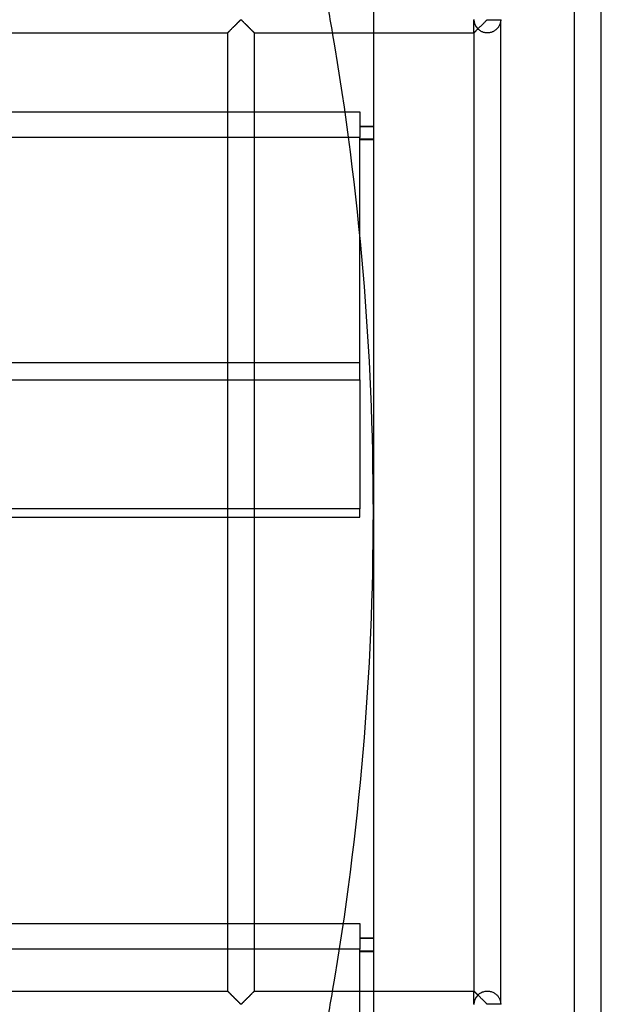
# Model space of a CAD drawing. Header units: millimetres. Extents: x -572 to 572, y -572 to 572.
# Tile 50 of 59: x 464 to 572, y -92 to 92. Entities that reach past the tile are written whole.
import ezdxf

# ---------------------------------------------------------------- set-up
doc = ezdxf.new("R2010")
doc.units = ezdxf.units.MM
doc.layers.add('MAIN-1', color=7, linetype='Continuous')
doc.layers.add('MAIN-2', color=7, linetype='Continuous')

msp = doc.modelspace()

# ---------------------------------------------------------------- linework, layer by layer
at = {"layer": 'MAIN-1'}
for p, q in [((572.5, -572.5), (572.5, 572.5)), ((551.25, 91.8), (551.25, 91.88)), ((503.42, 89.98), (503.53, 90.09)), ((503.53, 90.09), (503.63, 90.2)), ((503.63, 90.2), (503.75, 90.31)), ((503.75, 90.31), (503.86, 90.42)), ((503.86, 90.42), (503.98, 90.54)), ((503.98, 90.54), (504.1, 90.66)), ((504.1, 90.66), (504.22, 90.78)), ((504.22, 90.78), (504.34, 90.9)), ((504.34, 90.9), (504.46, 91.02)), ((504.46, 91.02), (504.58, 91.13)), ((504.58, 91.13), (504.69, 91.25)), ((504.69, 91.25), (504.8, 91.36)), ((504.8, 91.36), (504.91, 91.46)), ((504.91, 91.46), (505.01, 91.56)), ((505.01, 91.56), (505.11, 91.66)), ((505.11, 91.66), (505.2, 91.74)), ((505.2, 91.74), (505.31, 91.8)), ((505.31, 91.8), (505.39, 91.77)), ((505.39, 91.77), (505.44, 91.73)), ((505.44, 91.73), (505.49, 91.68)), ((505.49, 91.68), (505.55, 91.63)), ((505.55, 91.63), (505.6, 91.58)), ((505.6, 91.58), (505.66, 91.52)), ((505.66, 91.52), (505.72, 91.46)), ((505.72, 91.46), (505.78, 91.4)), ((505.78, 91.4), (505.84, 91.34)), ((505.84, 91.34), (505.91, 91.28)), ((505.91, 91.28), (505.97, 91.21)), ((505.97, 91.21), (506.04, 91.15)), ((506.04, 91.15), (506.1, 91.08)), ((506.1, 91.08), (506.17, 91.01)), ((506.17, 91.01), (506.24, 90.95)), ((506.24, 90.95), (506.31, 90.88)), ((506.31, 90.88), (506.38, 90.81)), ((506.38, 90.81), (506.44, 90.74)), ((506.44, 90.74), (506.51, 90.67)), ((506.51, 90.67), (506.58, 90.6)), ((506.58, 90.6), (506.65, 90.53)), ((506.65, 90.53), (506.72, 90.47)), ((506.72, 90.47), (506.79, 90.4)), ((506.79, 90.4), (506.85, 90.33)), ((506.85, 90.33), (506.92, 90.27)), ((506.92, 90.27), (506.98, 90.2)), ((506.98, 90.2), (507.05, 90.14)), ((507.05, 90.14), (507.11, 90.08)), ((507.11, 90.08), (507.17, 90.02)), ((507.17, 90.02), (507.23, 89.96)), ((549.36, 89.98), (549.46, 90.09)), ((549.46, 90.09), (549.57, 90.2)), ((549.57, 90.2), (549.68, 90.31)), ((549.68, 90.31), (549.8, 90.42)), ((549.8, 90.42), (549.92, 90.54)), ((549.92, 90.54), (550.04, 90.66)), ((550.04, 90.66), (550.16, 90.78)), ((550.16, 90.78), (550.28, 90.9)), ((550.28, 90.9), (550.4, 91.02)), ((550.4, 91.02), (550.51, 91.13)), ((550.51, 91.13), (550.63, 91.25)), ((550.63, 91.25), (550.74, 91.36)), ((550.74, 91.36), (550.85, 91.46)), ((550.85, 91.46), (550.95, 91.56)), ((550.95, 91.56), (551.04, 91.66)), ((551.04, 91.66), (551.14, 91.74)), ((551.14, 91.74), (551.25, 91.8)), ((551.25, 91.8), (553.75, 91.8)), ((553.75, -91.8), (553.75, 91.8)), ((461.87, 89.37), (502.81, 89.37)), ((502.81, 89.37), (502.81, -89.38)), ((502.81, 89.37), (502.82, 89.38)), ((502.82, 89.38), (502.84, 89.4)), ((502.84, 89.4), (502.88, 89.44)), ((502.88, 89.44), (502.92, 89.48)), ((502.92, 89.48), (502.98, 89.54)), ((502.98, 89.54), (503.05, 89.61)), ((503.05, 89.61), (503.13, 89.69)), ((503.13, 89.69), (503.22, 89.78)), ((503.22, 89.78), (503.32, 89.88)), ((503.32, 89.88), (503.42, 89.98)), ((507.23, 89.96), (507.29, 89.9)), ((507.29, 89.9), (507.34, 89.84)), ((507.34, 89.84), (507.4, 89.79)), ((507.4, 89.79), (507.45, 89.74)), ((507.45, 89.74), (507.5, 89.69)), ((507.5, 89.69), (507.55, 89.64)), ((507.55, 89.64), (507.59, 89.59)), ((507.59, 89.59), (507.63, 89.55)), ((507.63, 89.55), (507.67, 89.52)), ((507.67, 89.52), (507.7, 89.48)), ((507.7, 89.48), (507.73, 89.46)), ((507.73, 89.46), (507.75, 89.43)), ((507.75, 89.43), (507.78, 89.41)), ((507.78, 89.41), (507.79, 89.4)), ((507.79, 89.4), (507.8, 89.38)), ((507.8, 89.38), (507.81, 89.38)), ((507.81, -89.38), (507.81, 89.37)), ((507.81, 89.38), (507.81, 89.37)), ((507.81, 89.37), (548.75, 89.37)), ((530, 89.37), (530, -89.38)), ((548.75, 89.37), (548.75, -89.38)), ((548.75, 89.37), (548.76, 89.38)), ((548.76, 89.38), (548.78, 89.4)), ((548.78, 89.4), (548.81, 89.44)), ((548.81, 89.44), (548.86, 89.48)), ((548.86, 89.48), (548.92, 89.54)), ((548.92, 89.54), (548.99, 89.61)), ((548.99, 89.61), (549.07, 89.69)), ((549.07, 89.69), (549.16, 89.78)), ((549.16, 89.78), (549.26, 89.88)), ((549.26, 89.88), (549.36, 89.98)), ((461.87, 74.64), (502.81, 74.64)), ((507.81, 74.64), (524.72, 74.64)), ((502.81, 69.88), (461.87, 69.88)), ((525.37, 69.88), (507.81, 69.88)), ((527.5, 24.63), (527.5, 51.42)), ((461.87, 24.63), (502.81, 24.63)), ((507.81, 24.63), (527.5, 24.63)), ((527.5, 24.63), (527.5, 0.58)), ((502.81, 0.58), (461.87, 0.58)), ((527.5, 0.58), (507.81, 0.58)), ((527.5, -0.96), (527.5, 0.58)), ((461.87, -0.96), (502.81, -0.96)), ((507.81, -0.96), (527.5, -0.96)), ((461.87, -76.79), (502.81, -76.79)), ((507.81, -76.79), (524.41, -76.79)), ((502.81, -81.55), (461.87, -81.55)), ((523.69, -81.55), (507.81, -81.55)), ((461.87, -89.38), (502.81, -89.38)), ((502.82, -89.38), (502.81, -89.38)), ((502.83, -89.4), (502.82, -89.38)), ((502.82, -89.38), (502.82, -89.38)), ((502.85, -89.41), (502.83, -89.4)), ((502.87, -89.43), (502.85, -89.41)), ((502.89, -89.46), (502.87, -89.43)), ((502.92, -89.48), (502.89, -89.46)), ((502.96, -89.52), (502.92, -89.48)), ((502.99, -89.55), (502.96, -89.52)), ((503.03, -89.59), (502.99, -89.55)), ((503.08, -89.64), (503.03, -89.59)), ((503.12, -89.69), (503.08, -89.64)), ((503.17, -89.74), (503.12, -89.69)), ((503.23, -89.79), (503.17, -89.74)), ((503.28, -89.84), (503.23, -89.79)), ((503.34, -89.9), (503.28, -89.84)), ((503.4, -89.96), (503.34, -89.9)), ((503.46, -90.02), (503.4, -89.96)), ((507.2, -89.98), (507.1, -90.09)), ((507.31, -89.88), (507.2, -89.98)), ((507.4, -89.78), (507.31, -89.88)), ((507.49, -89.69), (507.4, -89.78)), ((507.57, -89.61), (507.49, -89.69)), ((507.64, -89.54), (507.57, -89.61)), ((507.7, -89.48), (507.64, -89.54)), ((507.75, -89.44), (507.7, -89.48)), ((507.78, -89.4), (507.75, -89.44)), ((507.8, -89.38), (507.78, -89.4)), ((507.81, -89.38), (507.8, -89.38)), ((507.81, -89.38), (548.75, -89.38)), ((548.76, -89.38), (548.75, -89.38)), ((548.75, -89.38), (548.75, -89.38)), ((548.77, -89.4), (548.76, -89.38)), ((548.79, -89.41), (548.77, -89.4)), ((548.81, -89.43), (548.79, -89.41)), ((548.83, -89.46), (548.81, -89.43)), ((548.86, -89.48), (548.83, -89.46)), ((548.89, -89.52), (548.86, -89.48)), ((548.93, -89.55), (548.89, -89.52)), ((548.97, -89.59), (548.93, -89.55)), ((549.01, -89.64), (548.97, -89.59)), ((549.06, -89.69), (549.01, -89.64)), ((549.11, -89.74), (549.06, -89.69)), ((549.16, -89.79), (549.11, -89.74)), ((549.22, -89.84), (549.16, -89.79)), ((549.28, -89.9), (549.22, -89.84)), ((549.33, -89.96), (549.28, -89.9)), ((549.39, -90.02), (549.33, -89.96)), ((503.52, -90.08), (503.46, -90.02)), ((503.58, -90.14), (503.52, -90.08)), ((503.64, -90.2), (503.58, -90.14)), ((503.71, -90.27), (503.64, -90.2)), ((503.77, -90.33), (503.71, -90.27)), ((503.84, -90.4), (503.77, -90.33)), ((503.91, -90.47), (503.84, -90.4)), ((503.97, -90.53), (503.91, -90.47)), ((504.04, -90.6), (503.97, -90.53)), ((504.11, -90.67), (504.04, -90.6)), ((504.18, -90.74), (504.11, -90.67)), ((504.25, -90.81), (504.18, -90.74)), ((504.32, -90.88), (504.25, -90.81)), ((504.39, -90.95), (504.32, -90.88)), ((504.45, -91.01), (504.39, -90.95)), ((504.52, -91.08), (504.45, -91.01)), ((504.59, -91.15), (504.52, -91.08)), ((504.65, -91.21), (504.59, -91.15)), ((504.72, -91.28), (504.65, -91.21)), ((504.78, -91.34), (504.72, -91.28)), ((504.84, -91.4), (504.78, -91.34)), ((504.91, -91.46), (504.84, -91.4)), ((504.96, -91.52), (504.91, -91.46)), ((505.02, -91.58), (504.96, -91.52)), ((505.08, -91.63), (505.02, -91.58)), ((505.13, -91.68), (505.08, -91.63)), ((505.18, -91.73), (505.13, -91.68)), ((505.24, -91.77), (505.18, -91.73)), ((505.31, -91.8), (505.24, -91.77)), ((505.43, -91.74), (505.31, -91.8)), ((505.52, -91.66), (505.43, -91.74)), ((505.62, -91.56), (505.52, -91.66)), ((505.72, -91.46), (505.62, -91.56)), ((505.82, -91.36), (505.72, -91.46)), ((505.94, -91.25), (505.82, -91.36)), ((506.05, -91.13), (505.94, -91.25)), ((506.17, -91.02), (506.05, -91.13)), ((506.28, -90.9), (506.17, -91.02)), ((506.4, -90.78), (506.28, -90.9)), ((506.52, -90.66), (506.4, -90.78)), ((506.64, -90.54), (506.52, -90.66)), ((506.76, -90.42), (506.64, -90.54)), ((506.88, -90.31), (506.76, -90.42)), ((506.99, -90.2), (506.88, -90.31)), ((507.1, -90.09), (506.99, -90.2)), ((549.45, -90.08), (549.39, -90.02)), ((549.52, -90.14), (549.45, -90.08)), ((549.58, -90.2), (549.52, -90.14)), ((549.64, -90.27), (549.58, -90.2)), ((549.71, -90.33), (549.64, -90.27)), ((549.78, -90.4), (549.71, -90.33)), ((549.84, -90.47), (549.78, -90.4)), ((549.91, -90.53), (549.84, -90.47)), ((549.98, -90.6), (549.91, -90.53)), ((550.05, -90.67), (549.98, -90.6)), ((550.12, -90.74), (550.05, -90.67)), ((550.19, -90.81), (550.12, -90.74)), ((550.26, -90.88), (550.19, -90.81)), ((550.32, -90.95), (550.26, -90.88)), ((550.39, -91.01), (550.32, -90.95)), ((550.46, -91.08), (550.39, -91.01)), ((550.52, -91.15), (550.46, -91.08)), ((550.59, -91.21), (550.52, -91.15)), ((550.66, -91.28), (550.59, -91.21)), ((550.72, -91.34), (550.66, -91.28)), ((550.78, -91.4), (550.72, -91.34)), ((550.84, -91.46), (550.78, -91.4)), ((550.9, -91.52), (550.84, -91.46)), ((550.96, -91.58), (550.9, -91.52)), ((551.02, -91.63), (550.96, -91.58)), ((551.07, -91.68), (551.02, -91.63)), ((551.12, -91.73), (551.07, -91.68)), ((551.18, -91.77), (551.12, -91.73)), ((551.25, -91.8), (551.18, -91.77)), ((551.25, -91.88), (551.25, -91.8)), ((553.75, -91.8), (551.25, -91.8))]:
    msp.add_line(p, q, dxfattribs=at)
for centre, radius, start, end in [((551.25, 91.88), 2.5, 358.3794, 0), ((0, 0), 530, 0, 9.7083), ((0, 0), 530, 350.2917, 0), ((551.25, -91.88), 2.5, 0, 1.6206)]:
    msp.add_arc(centre, radius, start, end, dxfattribs=at)
at = {"layer": 'MAIN-2'}
for p, q in [((567.5, -567.5), (567.5, 567.5)), ((530, 94.37), (530, 89.37)), ((503.47, 90.03), (503.39, 89.95)), ((503.56, 90.12), (503.47, 90.03)), ((503.64, 90.21), (503.56, 90.12)), ((503.73, 90.3), (503.64, 90.21)), ((503.83, 90.39), (503.73, 90.3)), ((503.92, 90.48), (503.83, 90.39)), ((504.02, 90.58), (503.92, 90.48)), ((504.12, 90.68), (504.02, 90.58)), ((504.21, 90.77), (504.12, 90.68)), ((504.31, 90.87), (504.21, 90.77)), ((504.4, 90.96), (504.31, 90.87)), ((504.5, 91.06), (504.4, 90.96)), ((504.59, 91.15), (504.5, 91.06)), ((504.68, 91.24), (504.59, 91.15)), ((504.77, 91.33), (504.68, 91.24)), ((504.86, 91.42), (504.77, 91.33)), ((504.95, 91.5), (504.86, 91.42)), ((505.03, 91.58), (504.95, 91.5)), ((505.1, 91.66), (505.03, 91.58)), ((505.18, 91.72), (505.1, 91.66)), ((505.26, 91.79), (505.18, 91.72)), ((505.37, 91.79), (505.26, 91.79)), ((505.45, 91.72), (505.37, 91.79)), ((505.52, 91.66), (505.45, 91.72)), ((505.6, 91.58), (505.52, 91.66)), ((505.68, 91.5), (505.6, 91.58)), ((505.76, 91.42), (505.68, 91.5)), ((505.85, 91.33), (505.76, 91.42)), ((505.94, 91.24), (505.85, 91.33)), ((506.03, 91.15), (505.94, 91.24)), ((506.13, 91.06), (506.03, 91.15)), ((506.22, 90.96), (506.13, 91.06)), ((506.32, 90.87), (506.22, 90.96)), ((506.41, 90.77), (506.32, 90.87)), ((506.51, 90.68), (506.41, 90.77)), ((506.61, 90.58), (506.51, 90.68)), ((506.7, 90.48), (506.61, 90.58)), ((506.8, 90.39), (506.7, 90.48)), ((506.89, 90.3), (506.8, 90.39)), ((506.98, 90.21), (506.89, 90.3)), ((507.07, 90.12), (506.98, 90.21)), ((507.15, 90.03), (507.07, 90.12)), ((507.24, 89.95), (507.15, 90.03)), ((548.75, 89.37), (548.75, 91.8)), ((549.42, 90.04), (549.36, 89.98)), ((549.48, 90.11), (549.42, 90.04)), ((549.55, 90.04), (549.48, 90.11)), ((549.62, 89.98), (549.55, 90.04)), ((552.96, 90.05), (552.89, 89.98)), ((553.02, 90.11), (552.96, 90.05)), ((553.09, 90.18), (553.02, 90.11)), ((553.15, 90.25), (553.09, 90.18)), ((553.2, 90.31), (553.15, 90.25)), ((553.26, 90.38), (553.2, 90.31)), ((553.31, 90.46), (553.26, 90.38)), ((553.36, 90.53), (553.31, 90.46)), ((553.4, 90.6), (553.36, 90.53)), ((553.44, 90.67), (553.4, 90.6)), ((553.48, 90.75), (553.44, 90.67)), ((553.52, 90.82), (553.48, 90.75)), ((553.55, 90.89), (553.52, 90.82)), ((553.58, 90.96), (553.55, 90.89)), ((553.6, 91.03), (553.58, 90.96)), ((553.63, 91.1), (553.6, 91.03)), ((553.65, 91.17), (553.63, 91.1)), ((553.67, 91.24), (553.65, 91.17)), ((553.68, 91.31), (553.67, 91.24)), ((553.7, 91.37), (553.68, 91.31)), ((553.71, 91.44), (553.7, 91.37)), ((553.72, 91.5), (553.71, 91.44)), ((553.73, 91.56), (553.72, 91.5)), ((553.74, 91.62), (553.73, 91.56)), ((553.75, 91.72), (553.74, 91.67)), ((553.74, 91.67), (553.74, 91.62)), ((553.75, 91.8), (553.75, 91.77)), ((553.75, 91.77), (553.75, 91.72)), ((502.82, 89.38), (502.81, 89.37)), ((502.83, 89.39), (502.82, 89.38)), ((502.85, 89.42), (502.83, 89.39)), ((502.88, 89.45), (502.85, 89.42)), ((502.92, 89.49), (502.88, 89.45)), ((502.97, 89.53), (502.92, 89.49)), ((503.03, 89.59), (502.97, 89.53)), ((503.09, 89.65), (503.03, 89.59)), ((503.15, 89.72), (503.09, 89.65)), ((503.23, 89.79), (503.15, 89.72)), ((503.31, 89.87), (503.23, 89.79)), ((503.39, 89.95), (503.31, 89.87)), ((507.32, 89.87), (507.24, 89.95)), ((507.4, 89.79), (507.32, 89.87)), ((507.47, 89.72), (507.4, 89.79)), ((507.54, 89.65), (507.47, 89.72)), ((507.6, 89.59), (507.54, 89.65)), ((507.65, 89.53), (507.6, 89.59)), ((507.7, 89.49), (507.65, 89.53)), ((507.74, 89.45), (507.7, 89.49)), ((507.77, 89.42), (507.74, 89.45)), ((507.79, 89.39), (507.77, 89.42)), ((507.81, 89.38), (507.79, 89.39)), ((507.81, 89.37), (507.81, 89.38)), ((548.76, 89.38), (548.75, 89.38)), ((548.75, 89.38), (548.75, 89.37)), ((548.77, 89.4), (548.76, 89.38)), ((548.79, 89.41), (548.77, 89.4)), ((548.81, 89.43), (548.79, 89.41)), ((548.84, 89.46), (548.81, 89.43)), ((548.87, 89.49), (548.84, 89.46)), ((548.9, 89.52), (548.87, 89.49)), ((548.94, 89.56), (548.9, 89.52)), ((548.98, 89.61), (548.94, 89.56)), ((549.03, 89.65), (548.98, 89.61)), ((549.08, 89.7), (549.03, 89.65)), ((549.13, 89.75), (549.08, 89.7)), ((549.18, 89.81), (549.13, 89.75)), ((549.24, 89.86), (549.18, 89.81)), ((549.3, 89.92), (549.24, 89.86)), ((549.36, 89.98), (549.3, 89.92)), ((549.7, 89.92), (549.62, 89.98)), ((549.78, 89.86), (549.7, 89.92)), ((549.86, 89.8), (549.78, 89.86)), ((549.95, 89.74), (549.86, 89.8)), ((550.04, 89.69), (549.95, 89.74)), ((550.13, 89.64), (550.04, 89.69)), ((550.23, 89.59), (550.13, 89.64)), ((550.33, 89.55), (550.23, 89.59)), ((550.43, 89.51), (550.33, 89.55)), ((550.54, 89.48), (550.43, 89.51)), ((550.64, 89.45), (550.54, 89.48)), ((550.75, 89.42), (550.64, 89.45)), ((550.86, 89.41), (550.75, 89.42)), ((550.97, 89.39), (550.86, 89.41)), ((551.09, 89.38), (550.97, 89.39)), ((551.2, 89.38), (551.09, 89.38)), ((551.31, 89.38), (551.2, 89.38)), ((551.42, 89.38), (551.31, 89.38)), ((551.54, 89.39), (551.42, 89.38)), ((551.65, 89.41), (551.54, 89.39)), ((551.76, 89.43), (551.65, 89.41)), ((551.87, 89.45), (551.76, 89.43)), ((551.97, 89.48), (551.87, 89.45)), ((552.08, 89.52), (551.97, 89.48)), ((552.18, 89.56), (552.08, 89.52)), ((552.28, 89.6), (552.18, 89.56)), ((552.38, 89.64), (552.28, 89.6)), ((552.47, 89.69), (552.38, 89.64)), ((552.56, 89.75), (552.47, 89.69)), ((552.65, 89.8), (552.56, 89.75)), ((552.73, 89.86), (552.65, 89.8)), ((552.81, 89.92), (552.73, 89.86)), ((552.89, 89.98), (552.81, 89.92)), ((502.81, 74.64), (507.81, 74.64)), ((524.72, 74.64), (527.5, 74.64)), ((527.5, 74.64), (527.5, 69.88)), ((527.5, 71.96), (530, 71.96)), ((527.5, 71.9), (530, 71.9)), ((507.81, 69.88), (502.81, 69.88)), ((527.5, 69.88), (525.37, 69.88)), ((527.5, 51.42), (527.5, 69.88)), ((530, 69.53), (527.5, 69.53)), ((527.5, 69.46), (530, 69.46)), ((527.5, 27.84), (-527.5, 27.84)), ((502.81, 24.63), (507.81, 24.63)), ((507.81, 0.58), (502.81, 0.58)), ((530, 0), (530, 0)), ((502.81, -0.96), (507.81, -0.96)), ((502.81, -76.79), (507.81, -76.79)), ((524.41, -76.79), (527.5, -76.79)), ((527.5, -76.79), (527.5, -81.55)), ((527.5, -79.46), (530, -79.46)), ((527.5, -79.53), (530, -79.53)), ((507.81, -81.55), (502.81, -81.55)), ((527.5, -81.55), (523.69, -81.55)), ((527.5, -126.8), (527.5, -81.55)), ((530, -81.9), (527.5, -81.9)), ((527.5, -81.96), (530, -81.96)), ((502.81, -89.38), (502.82, -89.38)), ((502.82, -89.38), (502.83, -89.39)), ((502.83, -89.39), (502.85, -89.42)), ((502.85, -89.42), (502.88, -89.45)), ((502.88, -89.45), (502.92, -89.49)), ((502.92, -89.49), (502.97, -89.53)), ((502.97, -89.53), (503.03, -89.59)), ((503.03, -89.59), (503.09, -89.65)), ((503.09, -89.65), (503.15, -89.72)), ((503.15, -89.72), (503.23, -89.79)), ((503.23, -89.79), (503.31, -89.87)), ((503.31, -89.87), (503.39, -89.95)), ((503.39, -89.95), (503.47, -90.03)), ((507.15, -90.03), (507.24, -89.95)), ((507.24, -89.95), (507.32, -89.87)), ((507.32, -89.87), (507.4, -89.79)), ((507.4, -89.79), (507.47, -89.72)), ((507.47, -89.72), (507.54, -89.65)), ((507.54, -89.65), (507.6, -89.59)), ((507.6, -89.59), (507.65, -89.53)), ((507.65, -89.53), (507.7, -89.49)), ((507.7, -89.49), (507.74, -89.45)), ((507.74, -89.45), (507.77, -89.42)), ((507.77, -89.42), (507.79, -89.39)), ((507.79, -89.39), (507.81, -89.38)), ((507.81, -89.38), (507.81, -89.38)), ((530, -89.38), (530, -94.37)), ((548.75, -89.38), (548.75, -89.38)), ((548.75, -89.38), (548.76, -89.38)), ((548.75, -91.8), (548.75, -89.38)), ((548.76, -89.38), (548.77, -89.4)), ((548.77, -89.4), (548.79, -89.41)), ((548.79, -89.41), (548.81, -89.43)), ((548.81, -89.43), (548.84, -89.46)), ((548.84, -89.46), (548.87, -89.49)), ((548.87, -89.49), (548.9, -89.52)), ((548.9, -89.52), (548.94, -89.56)), ((548.94, -89.56), (548.98, -89.61)), ((548.98, -89.61), (549.03, -89.65)), ((549.03, -89.65), (549.08, -89.7)), ((549.08, -89.7), (549.13, -89.75)), ((549.13, -89.75), (549.18, -89.81)), ((549.18, -89.81), (549.24, -89.86)), ((549.24, -89.86), (549.3, -89.92)), ((549.3, -89.92), (549.36, -89.98)), ((549.36, -89.98), (549.42, -90.04)), ((549.58, -90.01), (549.69, -89.92)), ((549.69, -89.92), (549.81, -89.83)), ((549.81, -89.83), (549.93, -89.75)), ((549.93, -89.75), (550.07, -89.67)), ((550.07, -89.67), (550.21, -89.6)), ((550.21, -89.6), (550.35, -89.54)), ((550.35, -89.54), (550.51, -89.49)), ((550.51, -89.49), (550.66, -89.44)), ((550.66, -89.44), (550.82, -89.41)), ((550.82, -89.41), (550.99, -89.39)), ((550.99, -89.39), (551.15, -89.38)), ((551.15, -89.38), (551.32, -89.38)), ((551.32, -89.38), (551.48, -89.39)), ((551.48, -89.39), (551.64, -89.41)), ((551.64, -89.41), (551.81, -89.44)), ((551.81, -89.44), (551.96, -89.48)), ((551.96, -89.48), (552.12, -89.53)), ((552.12, -89.53), (552.27, -89.59)), ((552.27, -89.59), (552.41, -89.66)), ((552.41, -89.66), (552.54, -89.73)), ((552.54, -89.73), (552.67, -89.82)), ((552.67, -89.82), (552.79, -89.9)), ((552.79, -89.9), (552.9, -90)), ((552.9, -90), (553, -90.09)), ((503.47, -90.03), (503.56, -90.12)), ((503.56, -90.12), (503.64, -90.21)), ((503.64, -90.21), (503.73, -90.3)), ((503.73, -90.3), (503.83, -90.39)), ((503.83, -90.39), (503.92, -90.48)), ((503.92, -90.48), (504.02, -90.58)), ((504.02, -90.58), (504.12, -90.68)), ((504.12, -90.68), (504.21, -90.77)), ((504.21, -90.77), (504.31, -90.87)), ((504.31, -90.87), (504.4, -90.96)), ((504.4, -90.96), (504.5, -91.06)), ((504.5, -91.06), (504.59, -91.15)), ((504.59, -91.15), (504.68, -91.24)), ((504.68, -91.24), (504.77, -91.33)), ((504.77, -91.33), (504.86, -91.42)), ((504.86, -91.42), (504.95, -91.5)), ((504.95, -91.5), (505.03, -91.58)), ((505.03, -91.58), (505.1, -91.66)), ((505.1, -91.66), (505.18, -91.72)), ((505.18, -91.72), (505.26, -91.79)), ((505.26, -91.79), (505.37, -91.79)), ((505.37, -91.79), (505.45, -91.72)), ((505.45, -91.72), (505.52, -91.66)), ((505.52, -91.66), (505.6, -91.58)), ((505.6, -91.58), (505.68, -91.5)), ((505.68, -91.5), (505.76, -91.42)), ((505.76, -91.42), (505.85, -91.33)), ((505.85, -91.33), (505.94, -91.24)), ((505.94, -91.24), (506.03, -91.15)), ((506.03, -91.15), (506.13, -91.06)), ((506.13, -91.06), (506.22, -90.96)), ((506.22, -90.96), (506.32, -90.87)), ((506.32, -90.87), (506.41, -90.77)), ((506.41, -90.77), (506.51, -90.68)), ((506.51, -90.68), (506.61, -90.58)), ((506.61, -90.58), (506.7, -90.48)), ((506.7, -90.48), (506.8, -90.39)), ((506.8, -90.39), (506.89, -90.3)), ((506.89, -90.3), (506.98, -90.21)), ((506.98, -90.21), (507.07, -90.12)), ((507.07, -90.12), (507.15, -90.03)), ((549.42, -90.04), (549.48, -90.11)), ((549.48, -90.11), (549.58, -90.01)), ((553, -90.09), (553.09, -90.18)), ((553.09, -90.18), (553.18, -90.28)), ((553.18, -90.28), (553.26, -90.39)), ((553.26, -90.39), (553.33, -90.49)), ((553.33, -90.49), (553.4, -90.6)), ((553.4, -90.6), (553.46, -90.7)), ((553.46, -90.7), (553.51, -90.81)), ((553.51, -90.81), (553.56, -90.92)), ((553.56, -90.92), (553.6, -91.02)), ((553.6, -91.02), (553.63, -91.12)), ((553.63, -91.12), (553.66, -91.22)), ((553.66, -91.22), (553.69, -91.32)), ((553.69, -91.32), (553.71, -91.42)), ((553.71, -91.42), (553.72, -91.51)), ((553.72, -91.51), (553.73, -91.6)), ((553.73, -91.6), (553.74, -91.68)), ((553.74, -91.68), (553.75, -91.75)), ((553.75, -91.75), (553.75, -91.8))]:
    msp.add_line(p, q, dxfattribs=at)
for start, end in [(9.7083, 10.2571), (349.7429, 350.2917)]:
    msp.add_arc((0, 0), 530, start, end, dxfattribs=at)
for centre, start_param, end_param in [((551.25, 91.88), 3.141593, 3.927391), ((551.25, -91.88), 2.355795, 3.141593)]:
    msp.add_ellipse(centre, major_axis=(2.5, 0), ratio=1, start_param=start_param, end_param=end_param, dxfattribs=at)

doc.saveas('drawing.dxf')
